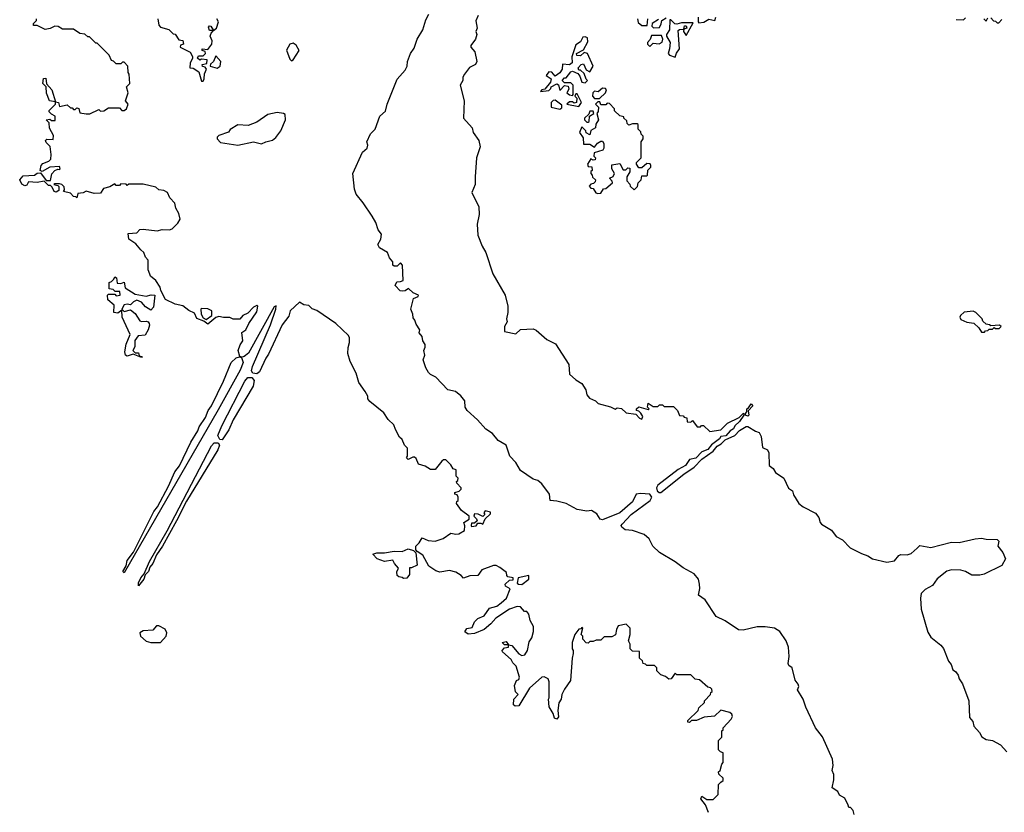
# Model space of a CAD drawing. Extents: x 2494106 to 2685573, y 758056 to 915185.
# Tile 104 of 256: x 2543533 to 2549770, y 879079 to 884099. Entities that reach past the tile are written whole.
import ezdxf

# ---------------------------------------------------------------- set-up
doc = ezdxf.new("R2010")
doc.units = 0

msp = doc.modelspace()

# ---------------------------------------------------------------- linework, layer by layer
at = {"layer": '0CON05XD'}
for points in [[(2548820, 879065), (2548811.7, 879091.7), (2548795, 879110), (2548785, 879110), (2548780, 879125), (2548759.3, 879169.3), (2548727, 879187), (2548715, 879210), (2548680, 879235), (2548690, 879285), (2548689.3, 879319.3), (2548680, 879345), (2548686.2, 879375), (2548682, 879415), (2548617.9, 879557.9), (2548574.3, 879615), (2548512, 879745), (2548496, 879796), (2548460, 879855), (2548467.5, 879875), (2548465, 879890), (2548446.1, 879916.1), (2548426.7, 879995), (2548405, 880010), (2548400.7, 880020.7), (2548408, 880065), (2548402.5, 880125), (2548388.8, 880165), (2548347.5, 880225), (2548314.5, 880244.5), (2548255, 880254.6), (2548205, 880253.9), (2548115, 880231.8), (2548085.5, 880235.5), (2548001.1, 880291.1), (2547945, 880320), (2547874.3, 880425), (2547833.8, 880455), (2547842.3, 880497.7), (2547840, 880525), (2547832.9, 880555), (2547805, 880590), (2547735, 880627.1), (2547685.3, 880665.3), (2547586, 880725), (2547542.9, 880765), (2547521.5, 880811.5), (2547488.8, 880838.8), (2547415, 880864.4), (2547367.6, 880867.6), (2547346.7, 880885), (2547343.3, 880895), (2547348.8, 880905), (2547407.1, 880965), (2547526.7, 881055), (2547536.9, 881075), (2547525, 881093.6), (2547465, 881099.4), (2547437.5, 881095), (2547414, 881045), (2547334, 880975), (2547225, 880931.2), (2547210, 880935), (2547189.5, 880969.5), (2547155, 880991.2), (2547125, 880986.2), (2547065, 880996), (2546995, 881035.7), (2546935, 881050.8), (2546892.5, 881055), (2546888.8, 881095), (2546840, 881160), (2546815, 881181.2), (2546785, 881190), (2546705, 881244.2), (2546676.2, 881295), (2546637.1, 881335), (2546614.2, 881405), (2546565, 881434.3), (2546529.1, 881479.1), (2546485, 881505.8), (2546432.9, 881565), (2546368, 881625), (2546356, 881645), (2546353.8, 881685), (2546327.6, 881717.6), (2546293.9, 881743.9), (2546245, 881754), (2546170, 881835), (2546135, 881851.2), (2546123.8, 881865), (2546106.7, 881895), (2546090, 881945), (2546100, 881975), (2546093.3, 882005), (2546102.5, 882025), (2546101.7, 882041.7), (2546087.5, 882065), (2546083.6, 882093.6), (2546063.3, 882115), (2546067.5, 882135), (2546045, 882170), (2546037, 882197), (2546025, 882210), (2546022.5, 882235), (2546010, 882265), (2546027.5, 882332.5), (2546057.5, 882345), (2546060, 882355), (2546025, 882370), (2545996.4, 882396.4), (2545975, 882382.5), (2545955, 882380), (2545942.5, 882382.5), (2545912.5, 882415), (2545921.7, 882438.3), (2545945, 882440), (2545961.7, 882448.3), (2545958.8, 882545), (2545945, 882560), (2545925, 882537.5), (2545905, 882537.5), (2545897.5, 882545), (2545897.5, 882565), (2545875, 882590), (2545862.5, 882625), (2545812.5, 882655), (2545802.5, 882675), (2545821.7, 882708.3), (2545825, 882740), (2545805, 882767.5), (2545789.2, 882815), (2545765.7, 882855), (2545709.7, 882939.7), (2545664.5, 882995), (2545654.3, 883025), (2545644.2, 883125), (2545705, 883260), (2545733.6, 883286.4), (2545738.8, 883305), (2545732.9, 883325), (2545755, 883376.7), (2545784, 883406), (2545815, 883488.8), (2545850.7, 883519.3), (2545861.2, 883565), (2545925, 883723.3), (2545975, 883780), (2545987.5, 883805), (2545990, 883835), (2546008.8, 883885), (2546031.7, 883918.3), (2546052, 883975), (2546086, 884035), (2546105, 884097.5), (2546124.3, 884135)], [(2546436.7, 884125), (2546423, 884093), (2546430, 884045), (2546422.5, 884025), (2546428.8, 884005), (2546420, 883975), (2546390, 883935), (2546390, 883925), (2546416.2, 883895), (2546428.8, 883835), (2546420, 883815), (2546383.3, 883796.7), (2546350, 883755), (2546340, 883735), (2546340, 883715), (2546322.5, 883685), (2546348.8, 883585), (2546343.8, 883475), (2546398.8, 883415), (2546406, 883385), (2546440.8, 883335), (2546450, 883295), (2546427.1, 883225), (2546418.8, 883105), (2546418.9, 883055), (2546397.5, 883005), (2546440.8, 882915), (2546444.2, 882865), (2546430.8, 882805), (2546435.5, 882735.5), (2546462.5, 882665), (2546485.6, 882625), (2546530.5, 882490.5), (2546608.9, 882355), (2546625.5, 882285), (2546625.7, 882245), (2546617.5, 882205), (2546620, 882185), (2546603.3, 882155), (2546603.9, 882123.9), (2546675, 882108.8), (2546705, 882138), (2546785, 882140.8), (2546805, 882132), (2546873.1, 882073.1), (2546926.4, 882046.4), (2547011.2, 881915), (2547016.7, 881855), (2547055, 881817.5), (2547093.3, 881795), (2547118.8, 881755), (2547125, 881722.5)], [(2547579.3, 884100.7), (2547540, 884075), (2547538.3, 884058.3), (2547548.3, 884048.3), (2547585, 884050), (2547597, 884073), (2547600, 884095), (2547628.3, 884111.7)], [(2547830, 884115), (2547830, 884085), (2547835, 884080), (2547867, 884083), (2547898.3, 884101.7), (2547936.7, 884093.3), (2547942.5, 884115)], [(2549465, 884100), (2549511.7, 884098.3), (2549525, 884110)], [(2549640, 884105), (2549655, 884090), (2549665, 884110)], [(2549685, 884110), (2549701.7, 884091.7), (2549715, 884090), (2549725, 884080), (2549735, 884080), (2549755, 884100)], [(2547975, 879270), (2547988.3, 879281.7), (2547990, 879295), (2547961.7, 879321.7), (2547960, 879335), (2547970, 879345), (2547980, 879385), (2547990, 879395), (2547990, 879455), (2547971.7, 879461.7), (2547960, 879475), (2547960, 879535), (2547980, 879555), (2547980, 879595), (2547988.3, 879601.7), (2547990, 879615), (2548040.7, 879669.3), (2548047.5, 879685), (2548045, 879700), (2548031.7, 879711.7), (2547975, 879725.8), (2547935, 879687.5), (2547868.3, 879681.7), (2547819.3, 879660.7), (2547788.3, 879661.7), (2547775, 879647.5), (2547765, 879650), (2547765, 879660), (2547830, 879725), (2547835, 879740), (2547870, 879775), (2547870, 879785), (2547910, 879825), (2547911.7, 879838.3), (2547920, 879845), (2547918.3, 879858.3), (2547908.3, 879868.3), (2547891.7, 879871.7), (2547838.3, 879918.3), (2547811.7, 879921.7), (2547785, 879950), (2547695, 879950), (2547685, 879960), (2547660, 879925), (2547645, 879922.5), (2547625, 879940), (2547595, 879950), (2547570, 879975), (2547570, 879995), (2547555, 880010), (2547505, 880010), (2547498.3, 880018.3), (2547481.7, 880021.7), (2547478.3, 880038.3), (2547460, 880055), (2547458.3, 880098.3), (2547415, 880100), (2547400, 880115), (2547400, 880145), (2547390, 880165), (2547400, 880205), (2547400, 880245), (2547375, 880270), (2547325, 880260), (2547313, 880237), (2547306.7, 880203.3), (2547285, 880190), (2547235, 880190), (2547215, 880170), (2547185, 880170), (2547165, 880160), (2547145, 880160), (2547135, 880150), (2547121.7, 880151.7), (2547100, 880175), (2547100, 880195), (2547090, 880205), (2547100, 880245), (2547095, 880250), (2547088.3, 880241.7), (2547075, 880240), (2547050, 880205), (2547032.5, 880155), (2547032.5, 880115), (2547040, 880105), (2547040, 880085), (2547032.5, 880055), (2547022.5, 879915), (2546985, 879860), (2546967.5, 879825), (2546962.5, 879795), (2546948.3, 879771.7), (2546942.5, 879725), (2546947, 879683), (2546935, 879670), (2546920, 879675), (2546912.5, 879705), (2546887, 879747), (2546882.5, 879795), (2546887.5, 879805), (2546887.5, 879905), (2546880, 879925), (2546855, 879937.5), (2546840, 879935), (2546762.5, 879865), (2546696, 879754), (2546670.7, 879750.7), (2546660.7, 879760.7), (2546663.8, 879796.2), (2546690, 879825), (2546673, 879843), (2546667, 879883), (2546680, 879915), (2546695, 879920), (2546700, 879935), (2546677.5, 880005), (2546657.5, 880025), (2546646.4, 880046.4), (2546592.5, 880095), (2546590, 880105), (2546605, 880120), (2546630, 880125), (2546630, 880140), (2546605, 880140), (2546590, 880155), (2546615, 880160), (2546630, 880140), (2546650, 880135), (2546693.9, 880083.9), (2546715, 880072.5), (2546733, 880077), (2546750, 880105), (2546760.7, 880159.3), (2546777.5, 880185), (2546787.5, 880225), (2546787.5, 880255), (2546767.5, 880295), (2546757.5, 880335), (2546745, 880350), (2546731.7, 880351.7), (2546705, 880380), (2546685, 880382.5), (2546636.2, 880365), (2546550.2, 880309.8), (2546518.1, 880271.9), (2546475, 880237.5), (2546415, 880212.5), (2546375, 880207.5), (2546353.3, 880223.3), (2546365, 880242.5), (2546399.3, 880250.7), (2546415, 880286.2), (2546435, 880306), (2546475.7, 880324.3), (2546508.6, 880371.4), (2546555, 880384.3), (2546583.7, 880406.3), (2546617.1, 880435), (2546640, 880495), (2546610.7, 880510.7), (2546607.5, 880525), (2546635, 880550), (2546658.3, 880551.7), (2546660, 880565), (2546625, 880570), (2546618.3, 880578.3), (2546617.5, 880597.5), (2546575, 880630), (2546551.7, 880641.7), (2546535, 880642.5), (2546460, 880615), (2546435, 880580), (2546385, 880577.5), (2546345, 880562.5), (2546329.3, 880579.3), (2546295, 880600), (2546255, 880610), (2546195, 880600), (2546169.3, 880609.3), (2546125, 880637.5), (2546086.8, 880706.8), (2546050, 880730), (2546041.7, 880741.7), (2546042.5, 880765), (2546063.3, 880785), (2546083, 880817), (2546120.7, 880800.7), (2546165, 880797.5), (2546215, 880812.5), (2546265, 880846.7), (2546295, 880840), (2546315, 880843.3), (2546350, 880865), (2546353, 880893), (2546347.5, 880915), (2546380, 880935), (2546380, 880955), (2546331.7, 880991.7), (2546300, 881035), (2546301.7, 881048.3), (2546310, 881055), (2546310, 881075), (2546305, 881090), (2546290, 881095), (2546290, 881105), (2546316.4, 881113.6), (2546330, 881125), (2546330, 881135), (2546303, 881163), (2546300, 881175), (2546308.3, 881181.7), (2546310, 881195), (2546298.3, 881208.3), (2546298.3, 881248.3), (2546280, 881255), (2546265, 881280), (2546231.7, 881311.7), (2546218.3, 881311.7), (2546207, 881303), (2546165, 881250), (2546135, 881250), (2546101.7, 881271.7), (2546060, 881285), (2546045, 881320), (2546035, 881327.5), (2546022.5, 881327.5), (2545993, 881313), (2545982.5, 881325), (2545990, 881335), (2545990, 881385), (2545970, 881405), (2545955, 881440), (2545940, 881455), (2545913.8, 881503.8), (2545903, 881533), (2545867, 881567), (2545839.3, 881609.3), (2545750.7, 881680.7), (2545738.3, 881698.3), (2545737.5, 881715), (2545722.5, 881745), (2545681.7, 881801.7), (2545665, 881860), (2545627.5, 881935), (2545612.5, 881985), (2545613, 882023), (2545622.5, 882055), (2545622.5, 882085), (2545615, 882100), (2545536.1, 882176.1), (2545415, 882257.5), (2545385, 882267.5), (2545365, 882290), (2545333.6, 882293.6), (2545305, 882310), (2545247.5, 882255), (2545238.8, 882221.2), (2545195, 882165.6), (2545110, 881980), (2545091.8, 881955), (2545051.6, 881868.4), (2545035, 881856.1), (2545010.5, 881860.5), (2545002.5, 881875), (2545007.9, 881902.1), (2545122.9, 882167.1), (2545156.2, 882265), (2545157, 882287), (2545145, 882280), (2544982.4, 881987.6), (2544955, 881965.6), (2544941.7, 881961.7), (2544926.7, 881966.7), (2544918.2, 882005), (2544929.3, 882040.7), (2544946.5, 882065), (2544941.2, 882118.8), (2544966, 882135), (2544983.8, 882175), (2545035, 882248), (2545042.5, 882285), (2545035, 882290), (2545015, 882278), (2544979.2, 882240.8), (2544947.5, 882225), (2544927, 882203), (2544885, 882202.5), (2544865, 882212.5), (2544825, 882212.5), (2544795, 882220), (2544775, 882212.5), (2544725, 882170), (2544700, 882190), (2544655, 882207.5), (2544640, 882240), (2544605, 882257.5), (2544567, 882287), (2544518.3, 882298.3), (2544457.3, 882327.3), (2544427.5, 882385), (2544423.3, 882405), (2544396.4, 882446.4), (2544362.5, 882475), (2544356.7, 882486.7), (2544347.5, 882515), (2544347, 882577), (2544330, 882595), (2544320, 882625), (2544300.7, 882640.7), (2544269.3, 882679.3), (2544225, 882710), (2544220, 882745), (2544275, 882750), (2544295, 882770), (2544315, 882772.5), (2544405, 882762.5), (2544435, 882770), (2544481.7, 882768.3), (2544500, 882775), (2544535, 882810), (2544550, 882835), (2544541.7, 882871.7), (2544522.5, 882905), (2544517, 882937), (2544485, 882970), (2544470, 883005), (2544447, 883017), (2544415, 883022.5), (2544395, 883037.5), (2544315, 883057.5), (2544225, 883057.5), (2544215, 883050), (2544207, 883057), (2544175, 883060), (2544165, 883050), (2544145, 883050), (2544135, 883060), (2544105, 883040), (2544065, 883030), (2544045, 883000), (2544005, 882997.5), (2543955, 883013.3), (2543935, 883003.3), (2543901.7, 882998.3), (2543895, 882970), (2543888.3, 882978.3), (2543875, 882980), (2543855, 883000), (2543811.7, 883011.7), (2543817.5, 883022.5), (2543815, 883040), (2543800, 883055), (2543785, 883060), (2543755, 883060), (2543750, 883055), (2543775, 883050), (2543781.7, 883041.7), (2543781.7, 883018.3), (2543765, 883007.5), (2543750.7, 883010.7), (2543738.3, 883038.3), (2543728.3, 883048.3), (2543715, 883050), (2543687.5, 883077.5), (2543645, 883067.5), (2543588.3, 883071.7), (2543578.3, 883051.7), (2543565, 883047.5), (2543547, 883057), (2543533.3, 883085), (2543555, 883110), (2543626.4, 883113.6), (2543645, 883127.5), (2543665, 883130), (2543701.7, 883081.7), (2543728.3, 883081.7), (2543736.4, 883123.6), (2543756.4, 883143.6), (2543775, 883152.5), (2543785, 883150), (2543790, 883155), (2543785, 883170), (2543725, 883166.2), (2543675, 883137.5), (2543662.5, 883145), (2543670, 883175), (2543680.7, 883189.3), (2543717.7, 883202.3), (2543731.2, 883215), (2543732, 883245), (2543727, 883297), (2543700.7, 883320.7), (2543697.5, 883335), (2543705, 883342.5), (2543745, 883340), (2543746.7, 883365), (2543723, 883413), (2543720, 883445), (2543700, 883465), (2543725, 883470), (2543735, 883460), (2543758.3, 883461.7), (2543758.3, 883488.3), (2543735, 883500), (2543720, 883515), (2543720, 883525), (2543760, 883565), (2543760, 883580), (2543722.5, 883585), (2543703, 883633), (2543700, 883675), (2543680, 883695), (2543683.6, 883726.4), (2543698.3, 883728.3), (2543702.5, 883692.5), (2543736.7, 883655), (2543760, 883580), (2543780, 883575), (2543785, 883550), (2543835, 883560), (2543855, 883540), (2543865, 883540), (2543875, 883530), (2543885, 883530), (2543895, 883540), (2543907, 883537), (2543915, 883510), (2543955, 883502.5), (2543977, 883503), (2544035, 883530), (2544045, 883520), (2544067, 883523), (2544095, 883540), (2544165, 883540), (2544180, 883525), (2544195, 883523.8), (2544210, 883535), (2544220, 883565), (2544202.5, 883585), (2544220, 883635), (2544210, 883675), (2544230, 883695), (2544227.5, 883755), (2544220, 883765), (2544217.5, 883805), (2544195, 883830), (2544185, 883830), (2544175, 883820), (2544145, 883820), (2544127, 883837), (2544115, 883840), (2544100, 883875), (2544025, 883950), (2544015, 883950), (2543975, 883990), (2543965, 883990), (2543947, 884007), (2543915, 884012.5), (2543875, 884040), (2543805, 884040), (2543777, 884057), (2543755, 884057.5), (2543727, 884043), (2543695, 884037.5), (2543645, 884062.5), (2543621.7, 884061.7), (2543620, 884075), (2543640, 884095), (2543640, 884105)], [(2544407.5, 884105), (2544413.9, 884063.9), (2544425, 884052.5), (2544477, 884037), (2544505, 884010), (2544518.3, 884008.3), (2544540.7, 883970.7), (2544566.4, 883966.4), (2544570, 883945), (2544551.7, 883938.3), (2544550, 883925), (2544613, 883893), (2544627, 883867), (2544627, 883853), (2544612.5, 883825), (2544610, 883795), (2544631.7, 883791.7), (2544668.3, 883768.3), (2544685, 883710), (2544695, 883710), (2544702.5, 883725), (2544703, 883757), (2544717.5, 883785), (2544708.3, 883798.3), (2544691.7, 883801.7), (2544690, 883815), (2544718.3, 883821.7), (2544720, 883845), (2544685, 883850), (2544675, 883842.5), (2544660, 883855), (2544665, 883870), (2544695, 883870), (2544710, 883885), (2544708.3, 883898.3), (2544690, 883905), (2544690, 883915), (2544725, 883910), (2544750, 883945), (2544753.3, 883965), (2544738.8, 883995), (2544746.4, 884013.6), (2544760, 884030), (2544735, 884030), (2544728.3, 884051.7), (2544735, 884060), (2544745, 884057.5), (2544760, 884030), (2544780, 884045), (2544792.5, 884085), (2544782.5, 884105)], [(2547447.5, 884105), (2547451.7, 884081.7), (2547473, 884063), (2547508.3, 884061.7), (2547512.5, 884105)], [(2547685, 883862.5), (2547693, 883887), (2547713.3, 883915), (2547705, 884030), (2547713, 884037), (2547740, 884040), (2547745, 884060), (2547755, 884060), (2547760, 884045), (2547740, 884040), (2547737.5, 884025), (2547755, 884000), (2547798.3, 884078.3), (2547725, 884080), (2547695, 884070), (2547683, 884073), (2547658.3, 884098.3), (2547651.7, 884098.3), (2547650, 884035), (2547630, 884005), (2547630, 883995), (2547652.5, 883955), (2547650, 883915), (2547640, 883885), (2547650, 883875), (2547685, 883862.5)], [(2547035, 883620), (2547040, 883625), (2547040, 883685), (2547025, 883700), (2546985, 883700), (2546970, 883715), (2546985, 883730), (2546995, 883730), (2547025, 883770), (2547035, 883772.5), (2547068.3, 883758.3), (2547081.7, 883741.7), (2547093.9, 883703.9), (2547115, 883700), (2547130, 883715), (2547121.7, 883721.7), (2547108.3, 883758.3), (2547085, 883780), (2547075, 883780), (2547070, 883795), (2547090, 883815), (2547105, 883820), (2547121.7, 883781.7), (2547145, 883770), (2547166.2, 883805), (2547130, 883885), (2547108.3, 883891.7), (2547085, 883870), (2547063, 883873), (2547060, 883885), (2547105, 883907.5), (2547131.7, 883958.3), (2547130, 883985), (2547115, 883991.2), (2547101.2, 883988.8), (2547085, 883960), (2547055, 883940), (2547030, 883865), (2547032.5, 883825), (2547015, 883812.5), (2546971.7, 883818.3), (2546970, 883785), (2546955, 883762.5), (2546925, 883742.5), (2546905, 883767.5), (2546885, 883770), (2546867.5, 883745), (2546900, 883725), (2546896.2, 883703.8), (2546860, 883660), (2546840, 883655), (2546832.5, 883645), (2546885, 883650), (2546897.5, 883662.5), (2546900, 883675), (2546935, 883692.5), (2546947, 883687), (2546955, 883650), (2546985, 883682.5), (2547008.3, 883678.3), (2547011.7, 883658.3), (2547000, 883635), (2547015, 883622.5), (2547035, 883620)], [(2547525, 883930), (2547545, 883950), (2547583, 883947), (2547603, 883957), (2547607.5, 883975), (2547598.3, 883998.3), (2547535, 884000), (2547527, 883973), (2547510, 883955), (2547510, 883945), (2547525, 883930)], [(2545255, 883838.8), (2545265, 883844), (2545302.9, 883905), (2545285, 883937.8), (2545265, 883950), (2545244.2, 883945), (2545223.1, 883906.9), (2545245, 883850), (2545255, 883838.8)], [(2544785, 883792.5), (2544802.5, 883805), (2544806.7, 883835), (2544775, 883870), (2544760, 883835), (2544741.7, 883818.3), (2544740, 883805), (2544785, 883792.5)], [(2547075, 883550), (2547092.5, 883575), (2547065, 883630), (2547055, 883630), (2547050, 883615), (2547061.7, 883601.7), (2547060, 883575), (2547045, 883570), (2547035, 883580), (2547015, 883580), (2547000, 883565), (2547075, 883550)], [(2547205, 883600), (2547243.6, 883636.4), (2547250, 883655), (2547243.6, 883663.6), (2547224.2, 883665.8), (2547197, 883643), (2547175, 883647.5), (2547163, 883637), (2547162.5, 883615), (2547175, 883600), (2547205, 883600)], [(2546955, 883532.5), (2546968.3, 883541.7), (2546968.3, 883558.3), (2546925, 883590), (2546911.7, 883588.3), (2546900, 883575), (2546900, 883545), (2546955, 883532.5)], [(2547195, 882997.5), (2547215, 883000), (2547231.7, 883028.3), (2547245, 883030), (2547287.5, 883065), (2547287, 883077), (2547270, 883095), (2547293, 883107), (2547300, 883125), (2547283.3, 883155), (2547285, 883180), (2547335, 883187.5), (2547355, 883147.5), (2547371.7, 883148.3), (2547385, 883160), (2547398.3, 883158.3), (2547397.5, 883135), (2547380, 883105), (2547378.3, 883078.3), (2547398.3, 883058.3), (2547400, 883045), (2547425, 883022.5), (2547447, 883043), (2547450, 883065), (2547470, 883085), (2547475, 883110), (2547505, 883110), (2547510, 883115), (2547513, 883147), (2547530, 883165), (2547530, 883175), (2547526.7, 883186.7), (2547505, 883187.5), (2547475, 883160), (2547455, 883160), (2547440, 883185), (2547440, 883195), (2547470, 883225), (2547470, 883325), (2547482.5, 883345), (2547481.7, 883361.7), (2547470, 883375), (2547468.3, 883388.3), (2547450, 883405), (2547450, 883435), (2547445, 883440), (2547415, 883440), (2547391.7, 883431.7), (2547381.7, 883441.7), (2547378.3, 883458.3), (2547360, 883475), (2547360, 883485), (2547335, 883490), (2547301.7, 883521.7), (2547300, 883535), (2547268.3, 883568.3), (2547255, 883570), (2547245, 883560), (2547215, 883560), (2547208.3, 883578.3), (2547195, 883580), (2547180, 883565), (2547200, 883545), (2547198.3, 883518.3), (2547190, 883505), (2547200, 883465), (2547183, 883437), (2547180, 883415), (2547151.7, 883398.3), (2547145, 883370), (2547121.7, 883381.7), (2547120, 883395), (2547095, 883420), (2547080, 883385), (2547101.7, 883351.7), (2547105, 883310), (2547145, 883310), (2547175, 883292.5), (2547193.6, 883316.4), (2547215, 883330), (2547225, 883330), (2547232.5, 883315), (2547233.6, 883286.4), (2547226.4, 883273.6), (2547172.5, 883255), (2547170, 883235), (2547180, 883225), (2547178.3, 883211.7), (2547165, 883210), (2547151.7, 883218.3), (2547130, 883185), (2547135, 883170), (2547158.3, 883168.3), (2547160, 883145), (2547151.7, 883138.3), (2547150, 883125), (2547160, 883115), (2547161.7, 883101.7), (2547180, 883085), (2547178.3, 883071.7), (2547168.3, 883061.7), (2547151.7, 883058.3), (2547140, 883045), (2547151.7, 883031.7), (2547165, 883030), (2547183, 883003), (2547195, 882997.5)], [(2544915, 883304.7), (2545015, 883325.6), (2545065, 883312.1), (2545093.4, 883326.6), (2545135, 883335.6), (2545155, 883352.2), (2545186.9, 883395), (2545216.4, 883465), (2545215, 883498.8), (2545205, 883506), (2545165, 883512), (2545105, 883498), (2545035, 883450), (2544980.7, 883429.3), (2544915, 883432.5), (2544867, 883403), (2544855, 883387.5), (2544793.9, 883366.1), (2544784.2, 883355.8), (2544784.4, 883345), (2544805, 883322.2), (2544915, 883304.7)], [(2547135, 883450), (2547140, 883455), (2547141.7, 883488.3), (2547170, 883505), (2547165, 883520), (2547145, 883520), (2547138.3, 883501.7), (2547110, 883475), (2547110, 883465), (2547125, 883450), (2547135, 883450)], [(2544305, 881960), (2544251.7, 881981.7), (2544215, 881967.5), (2544202.5, 881975), (2544200, 881995), (2544208, 882045), (2544232.5, 882105), (2544182.5, 882215), (2544180, 882260), (2544155, 882240), (2544130, 882245), (2544131.7, 882291.7), (2544092.5, 882325), (2544090, 882355), (2544095, 882360), (2544135, 882360), (2544145, 882350), (2544170, 882355), (2544167.5, 882377.5), (2544138.3, 882378.3), (2544125, 882390), (2544100, 882395), (2544100, 882435), (2544115, 882440), (2544130, 882455), (2544135, 882470), (2544147.5, 882465), (2544150, 882430), (2544175, 882427.5), (2544195, 882437.5), (2544200.7, 882400.7), (2544265, 882361.2), (2544335, 882348.8), (2544367, 882357), (2544390, 882355), (2544381.2, 882278.8), (2544365, 882260), (2544330, 882280), (2544305, 882311.2), (2544275, 882322.5), (2544255, 882312.5), (2544235, 882292.5), (2544215, 882296.7), (2544195, 882292.5), (2544180, 882265), (2544195, 882250), (2544235, 882262.5), (2544265, 882237.5), (2544295, 882192.5), (2544305, 882187.5), (2544335, 882190), (2544347.5, 882185), (2544353.3, 882175), (2544356.1, 882163.9), (2544347.5, 882135), (2544328.3, 882101.7), (2544283, 882097), (2544263.6, 882066.4), (2544263, 882027), (2544250, 882005), (2544265, 881990), (2544285, 881990), (2544290, 881970), (2544310, 881965), (2544305, 881960)], [(2544715, 882200), (2544750, 882225), (2544750, 882255), (2544725, 882267.5), (2544685, 882270), (2544680, 882265), (2544682.5, 882235), (2544695, 882210), (2544715, 882200)], [(2549645, 882120), (2549651.7, 882128.3), (2549665, 882130), (2549675, 882140), (2549695, 882140), (2549705, 882150), (2549715, 882142.5), (2549737, 882143), (2549750, 882155), (2549740, 882165), (2549685, 882160), (2549677, 882167), (2549655, 882170), (2549635, 882190), (2549630, 882205), (2549590, 882245), (2549573, 882253), (2549515, 882246.7), (2549492.5, 882225), (2549487.5, 882215), (2549495, 882200), (2549533, 882183), (2549577, 882177), (2549608.3, 882148.3), (2549625, 882120), (2549645, 882120)], [(2544195, 880596.2), (2544186.2, 880605), (2544208.8, 880641.2), (2544214.4, 880675), (2544253.2, 880726.8), (2544383.8, 880985), (2544406.9, 881013.1), (2544476.2, 881143.8), (2544516.7, 881235), (2544545.9, 881274.1), (2544616.8, 881423.2), (2544661.5, 881495), (2544669.3, 881520.7), (2544709.3, 881580.7), (2544726.2, 881625), (2544747.4, 881652.6), (2544825, 881810), (2544872.2, 881927.8), (2544905, 881957.1), (2544925, 881964), (2544939.3, 881959.3), (2544948.7, 881928.7), (2544929.5, 881880.5), (2544791.2, 881628.8), (2544195, 880596.2)], [(2544815, 881438.8), (2544800.3, 881440.3), (2544788.6, 881465), (2544813, 881527), (2544959.3, 881810.7), (2544977.4, 881832.6), (2545003.9, 881833.9), (2545018.5, 881815), (2545011.3, 881778.7), (2544885.4, 881565), (2544858.1, 881501.9), (2544815, 881438.8)], [(2547125, 881722.5), (2547141.7, 881701.7), (2547180, 881685), (2547198.3, 881668.3), (2547275, 881647.5), (2547305, 881632.5), (2547318.3, 881641.7), (2547345, 881637.5), (2547375, 881610), (2547435, 881600), (2547460, 881575), (2547475, 881570), (2547480, 881585), (2547467, 881607), (2547455, 881620), (2547440, 881625), (2547440, 881635), (2547455, 881647.5), (2547515, 881630), (2547520, 881635), (2547510, 881645), (2547515, 881670), (2547545, 881650), (2547575, 881650), (2547585, 881660), (2547605, 881660), (2547615, 881650), (2547675, 881650), (2547700, 881625), (2547711.7, 881591.7), (2547735, 881590), (2547741.7, 881581.7), (2547758.3, 881578.3), (2547761.7, 881551.7), (2547785, 881550), (2547795, 881560), (2547825, 881520), (2547845, 881520), (2547851.7, 881528.3), (2547865, 881530), (2547905, 881490), (2547975, 881502.5), (2548017, 881543), (2548090, 881580), (2548117.5, 881607.5), (2548120, 881595), (2548092.5, 881555), (2548063.3, 881526.7), (2548055, 881507.5), (2548034.1, 881495.9), (2548006.7, 881463.3), (2547975, 881460), (2547966.4, 881443.6), (2547914.3, 881405.7), (2547892, 881378), (2547855, 881363.3), (2547816.8, 881323.2), (2547775, 881313.3), (2547750, 881275), (2547705, 881251.4), (2547575, 881151.4), (2547567.5, 881135), (2547570.9, 881115), (2547583.8, 881105), (2547595, 881105.5), (2547739.3, 881220.7), (2547805, 881266), (2547854.2, 881315.8), (2547925, 881367.5), (2547952, 881398), (2547977.3, 881412.7), (2548001.7, 881438.3), (2548063.6, 881466.4), (2548092.5, 881497.5), (2548135, 881523.3), (2548145, 881523.3), (2548193, 881493), (2548217.5, 881485), (2548229.3, 881459.3), (2548239.3, 881389.3), (2548270, 881375), (2548277.5, 881355), (2548280, 881275), (2548306.4, 881256.4), (2548321.2, 881231.2), (2548373.3, 881195), (2548403, 881133), (2548427.5, 881115), (2548435, 881090), (2548468.8, 881035), (2548495, 881013.8), (2548575, 880973.3), (2548596.1, 880946.1), (2548603.3, 880915), (2548612.5, 880905), (2548675, 880866.7), (2548705, 880826.7), (2548744.1, 880804.1), (2548794.4, 880754.4), (2548865, 880717.5), (2548905, 880704.3), (2548935, 880684.2), (2549025, 880664.2), (2549075, 880672.5), (2549102, 880705), (2549115, 880711.4), (2549155, 880710.6), (2549180.7, 880719.3), (2549217.9, 880752.1), (2549235, 880768), (2549305, 880757.1), (2549435, 880789.2), (2549485, 880788.6), (2549585, 880812), (2549625, 880816), (2549655, 880808.8), (2549725, 880808), (2549736.2, 880796.2), (2549730, 880765), (2549760, 880725), (2549776.7, 880685), (2549755, 880642.5), (2549641.7, 880588.3), (2549615, 880581.2), (2549565, 880581.2), (2549524.2, 880604.2), (2549495, 880612.5), (2549435.8, 880614.2), (2549405, 880607.1), (2549345, 880557.5), (2549315, 880516.2), (2549269.3, 880490.7), (2549243.8, 880465), (2549238.8, 880435), (2549244.4, 880365.6), (2549285, 880220), (2549305, 880188.8), (2549367.7, 880137.7), (2549385, 880116.7), (2549415.8, 880035.8), (2549433.3, 880015), (2549445, 879982.5), (2549460.7, 879970.7), (2549478.3, 879948.3), (2549483.3, 879925), (2549505, 879892.5), (2549545.8, 879785.8), (2549550.5, 879680.5), (2549570, 879655), (2549576.7, 879625), (2549612.5, 879585), (2549627, 879557), (2549655, 879540), (2549695, 879533.3), (2549746.1, 879506.1), (2549785, 879462.5)], [(2548145, 881587.5), (2548130, 881595), (2548130, 881605), (2548140, 881615), (2548140, 881635), (2548150, 881640), (2548167, 881667), (2548176.1, 881653.9), (2548148.3, 881621.7), (2548152.5, 881595), (2548145, 881587.5)], [(2544285, 880513.3), (2544285, 880532.5), (2544300.9, 880565), (2544321.2, 880588.8), (2544355, 880667.1), (2544467.4, 880862.6), (2544748.8, 881401.2), (2544765, 881418.5), (2544789.5, 881419.5), (2544797.9, 881405), (2544788.8, 881375), (2544590.1, 881049.9), (2544525.6, 880925.6), (2544437.9, 880765), (2544400.2, 880709.8), (2544375.8, 880654.2), (2544357.6, 880632.4), (2544349.4, 880605), (2544327.1, 880582.9), (2544320.6, 880555), (2544285, 880513.3)], [(2546395, 880890), (2546425, 880893.3), (2546435, 880910), (2546455, 880910), (2546466.4, 880903.6), (2546481.7, 880938.3), (2546515, 880970), (2546515, 880980), (2546481.7, 880988.3), (2546472.5, 880975), (2546480, 880965), (2546467.5, 880952.5), (2546437, 880967), (2546415, 880970), (2546410, 880955), (2546427, 880937), (2546430, 880925), (2546415, 880910), (2546395, 880910), (2546392.5, 880895), (2546395, 880890)], [(2545965, 880560), (2545957, 880567), (2545935, 880570), (2545925, 880580), (2545923, 880603), (2545932.5, 880625), (2545906.7, 880655), (2545896.7, 880676.7), (2545845, 880666.7), (2545797.5, 880685), (2545770, 880715), (2545796.4, 880723.6), (2545845, 880722), (2545905, 880733.3), (2545955, 880730), (2545995, 880747.5), (2546027.5, 880737.5), (2546041.7, 880721.7), (2546050, 880645), (2546015, 880627.5), (2546001.7, 880628.3), (2546002.5, 880585), (2545985, 880562.5), (2545965, 880560)], [(2546715, 880522), (2546758.8, 880555), (2546758.3, 880578.3), (2546690, 880565), (2546685, 880530), (2546693.6, 880523.6), (2546715, 880522)], [(2544425, 880154.1), (2544461.2, 880195), (2544466, 880216), (2544455, 880239.2), (2544415, 880261.2), (2544399.3, 880260.7), (2544377, 880233), (2544315, 880229.2), (2544294.2, 880215), (2544297.5, 880195), (2544335, 880162.5), (2544365, 880154.7), (2544425, 880154.1)], [(2547897, 879077), (2547877, 879127), (2547847.5, 879165), (2547855, 879182.5), (2547885, 879160), (2547925, 879160), (2547957, 879193), (2547960, 879255), (2547975, 879270)]]:
    msp.add_lwpolyline(points, dxfattribs=at)

doc.saveas('drawing.dxf')
